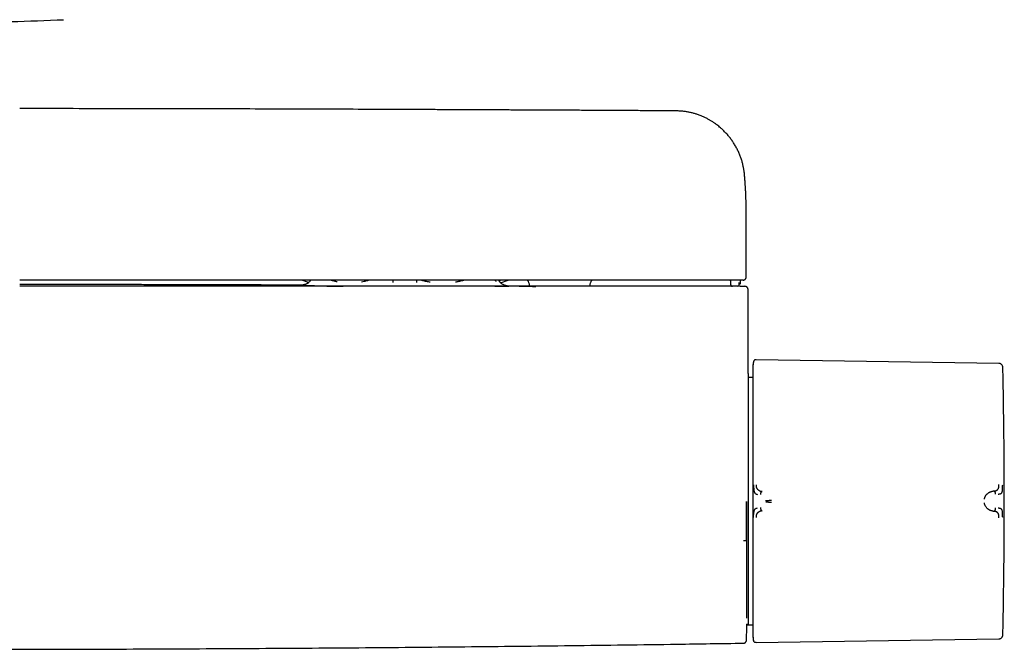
# Model space of a CAD drawing. Header units: millimetres. Extents: x 8 to 1762, y 12 to 2754.
# Tile 6 of 36: x 908 to 1067, y 1325 to 1426. Entities that reach past the tile are written whole.
import ezdxf

# ---------------------------------------------------------------- set-up
doc = ezdxf.new("R2010")
doc.units = ezdxf.units.MM

msp = doc.modelspace()

# ---------------------------------------------------------------- linework, layer by layer
at = {"color": 7, "linetype": 'Continuous', "lineweight": 30}
for p, q in [((1025.31, 1394.94), (1025.31, 1394.98)), ((1025.32, 1384.5), (1025.32, 1394.94)), ((954.91, 1383.6), (953.83, 1384)), ((954.91, 1383.6), (953.83, 1384)), ((968.49, 1383.6), (968.49, 1384)), ((972.28, 1384), (972.27, 1383.6)), ((985.81, 1383.56), (987, 1384)), ((985.81, 1383.56), (987, 1384)), ((990.36, 1383.58), (990.46, 1383)), ((1000.18, 1383), (1000.28, 1383.58)), ((1022.76, 1384.01), (1022.78, 1383.65)), ((1022.78, 1383.65), (1022.79, 1383.28)), ((1022.79, 1384.01), (1022.8, 1383.8)), ((1022.8, 1383.8), (1022.81, 1383.49)), ((1022.81, 1383.49), (1022.82, 1383.28)), ((1024.2, 1383.29), (1024.21, 1383.59)), ((1024.4, 1383.59), (1024.42, 1384)), ((1025.62, 1368.97), (1025.62, 1382.5)), ((1065.99, 1370.61), (1026.9, 1371.21)), ((1025.64, 1368.36), (1025.61, 1368.36)), ((1026.41, 1368.35), (1025.64, 1368.36)), ((1025.64, 1368.36), (1025.64, 1330.48)), ((1065.2, 1350.09), (1065.05, 1350.07)), ((1065.05, 1346.87), (1065.2, 1346.86)), ((1025.64, 1330.22), (1025.64, 1329.69)), ((1025.41, 1328.58), (1025.64, 1328.58)), ((1025.64, 1328.78), (1025.64, 1328.73)), ((1025.64, 1328.66), (1025.64, 1328.58)), ((1025.64, 1328.58), (1026.41, 1328.59)), ((1026.9, 1325.73), (1065.99, 1326.33))]:
    msp.add_line(p, q, dxfattribs=at)
at = {"color": 7, "linetype": 'Continuous', "lineweight": 30, "flags": 128}
for points in [[(1023.02, 1383.01), (1023.06, 1383), (1023.11, 1383)], [(1026.51, 1370.93), (1026.49, 1370.84), (1026.48, 1370.83)], [(1025.39, 1328.68), (1025.4, 1328.68), (1025.65, 1328.67)]]:
    msp.add_lwpolyline(points, dxfattribs=at)
at = {"color": 7, "linetype": 'Continuous', "lineweight": 30}
for centre, radius, start, end in [((895.42, 1866.65), 441.25, 271.5095, 272.6054), ((989.86, 1383.5), 0.5, 10, 90), ((1000.77, 1383.5), 0.5, 90, 170), ((1023.09, 1383.3), 0.3, 181.9929, 269.9935), ((1023.11, 1383.3), 0.3, 181.9995, 211.6503), ((1023.9, 1383.3), 0.3, 270.0053, 358.0058), ((1028.8, 1370.25), 2.39, 172.4874, 180), ((66.85, 1348.47), 1000, 358.78306, 1.21694), ((25.62, 1348.4), 1000, 358.72453, 358.82019)]:
    msp.add_arc(centre, radius, start, end, dxfattribs=at)
for points, knots in [([(1014.2, 1411.19), (1013.72, 1411.19), (1012.77, 1411.2), (1011.35, 1411.21), (1009.96, 1411.22), (1008.6, 1411.23), (1007.28, 1411.24), (1006.01, 1411.24), (1004.77, 1411.25), (1003.57, 1411.26), (1002.33, 1411.27), (1001.06, 1411.27), (999.75, 1411.28), (998.5, 1411.29), (997.29, 1411.29), (996.12, 1411.3), (995, 1411.31), (993.93, 1411.31), (992.9, 1411.32), (991.93, 1411.32), (990.99, 1411.33), (990.11, 1411.33), (989.32, 1411.33), (988.63, 1411.34), (988.03, 1411.34), (987.45, 1411.34), (986.87, 1411.35), (986.29, 1411.35), (984.96, 1411.36), (982.86, 1411.37), (979.99, 1411.38), (977.08, 1411.39), (974.13, 1411.4), (967.74, 1411.43), (957.91, 1411.47), (943.8, 1411.51), (928.86, 1411.54), (916.78, 1411.56), (909.97, 1411.56), (908.42, 1411.56)], [0, 0, 0, 0, 0.013593, 0.027071, 0.040241, 0.053078, 0.065596, 0.077578, 0.089252, 0.100617, 0.111673, 0.124433, 0.136755, 0.148639, 0.160086, 0.171096, 0.181667, 0.191802, 0.201499, 0.210758, 0.219579, 0.227963, 0.23591, 0.241846, 0.247513, 0.252964, 0.258409, 0.263868, 0.269341, 0.296191, 0.32337, 0.350878, 0.378715, 0.406789, 0.532167, 0.657546, 0.806806, 0.956067, 1, 1, 1, 1]), ([(1025.04, 1401.1), (1025.03, 1401.12), (1025.03, 1401.16), (1025.02, 1401.25), (1025, 1401.36), (1024.98, 1401.51), (1024.95, 1401.69), (1024.92, 1401.9), (1024.88, 1402.12), (1024.83, 1402.35), (1024.78, 1402.59), (1024.7, 1402.93), (1024.57, 1403.39), (1024.37, 1403.95), (1024.13, 1404.52), (1023.86, 1405.09), (1023.55, 1405.65), (1023.22, 1406.18), (1022.87, 1406.67), (1022.49, 1407.16), (1022.08, 1407.63), (1021.63, 1408.08), (1021.24, 1408.44), (1020.89, 1408.73), (1020.58, 1408.97), (1020.23, 1409.23), (1019.85, 1409.48), (1019.44, 1409.72), (1019.02, 1409.96), (1018.55, 1410.19), (1018.04, 1410.41), (1017.53, 1410.6), (1017.02, 1410.77), (1016.51, 1410.91), (1015.97, 1411.02), (1015.4, 1411.11), (1014.81, 1411.17), (1014.41, 1411.18), (1014.2, 1411.19)], [0, 0, 0, 0, 0.0044919, 0.0102301, 0.0173872, 0.0260468, 0.0375834, 0.0510896, 0.0654695, 0.0800283, 0.0947795, 0.1097117, 0.145623, 0.1825422, 0.2208528, 0.2601574, 0.2995741, 0.3380826, 0.3756824, 0.4123707, 0.4523721, 0.4912148, 0.5288897, 0.5511432, 0.5755526, 0.6022694, 0.631289, 0.6596648, 0.6899356, 0.722097, 0.7561444, 0.7920737, 0.8234511, 0.8561328, 0.8901204, 0.9254191, 0.9620396, 1, 1, 1, 1]), ([(1025.32, 1394.96), (1025.32, 1395), (1025.32, 1395.07), (1025.32, 1395.18), (1025.32, 1395.3), (1025.32, 1395.42), (1025.31, 1395.54), (1025.31, 1395.68), (1025.31, 1395.83), (1025.31, 1396), (1025.31, 1396.18), (1025.3, 1396.36), (1025.3, 1396.56), (1025.29, 1396.77), (1025.29, 1396.96), (1025.28, 1397.14), (1025.27, 1397.31), (1025.27, 1397.49), (1025.26, 1397.68), (1025.25, 1397.86), (1025.24, 1398.03), (1025.24, 1398.2), (1025.23, 1398.37), (1025.22, 1398.53), (1025.21, 1398.71), (1025.2, 1398.89), (1025.19, 1399.09), (1025.17, 1399.29), (1025.16, 1399.49), (1025.15, 1399.68), (1025.14, 1399.85), (1025.12, 1400.01), (1025.11, 1400.16), (1025.1, 1400.3), (1025.09, 1400.44), (1025.08, 1400.56), (1025.07, 1400.66), (1025.06, 1400.75), (1025.06, 1400.85), (1025.05, 1400.95), (1025.04, 1401.03), (1025.04, 1401.09), (1025.03, 1401.1)], [0, 0, 0, 0, 0.0149229, 0.0315345, 0.0498416, 0.0698499, 0.0914337, 0.1127616, 0.1445651, 0.1742766, 0.2018962, 0.2367002, 0.2713549, 0.3059411, 0.3401339, 0.3671207, 0.3947271, 0.4239366, 0.4545647, 0.4846595, 0.5131883, 0.5405898, 0.5666909, 0.5925103, 0.6212674, 0.6509183, 0.681838, 0.7146428, 0.7477839, 0.779604, 0.8042331, 0.8287846, 0.8529016, 0.8755819, 0.896778, 0.917573, 0.9317211, 0.9461738, 0.9610142, 0.9764676, 0.9931535, 1, 1, 1, 1]), ([(1024.09, 1384), (1017.23, 1384), (1003.5, 1384), (982.91, 1384), (962.33, 1384), (941.74, 1384), (923.77, 1384), (912.66, 1384), (908.42, 1384)], [0, 0, 0, 0, 0.177992, 0.355978, 0.53396, 0.711939, 0.889915, 1, 1, 1, 1]), ([(953.8, 1383.19), (953.37, 1383.19), (952.16, 1383.2), (950.18, 1383.2), (947.85, 1383.21), (945.5, 1383.22), (943.11, 1383.23), (940.69, 1383.23), (938.14, 1383.24), (935.47, 1383.25), (932.67, 1383.25), (929.81, 1383.26), (926.91, 1383.27), (923.96, 1383.27), (920.96, 1383.28), (917.9, 1383.28), (914.8, 1383.28), (911.65, 1383.29), (909.52, 1383.29), (908.43, 1383.29), (908.42, 1383.29)], [0, 0, 0, 0, 0.028675, 0.079541, 0.130919, 0.182808, 0.235275, 0.288609, 0.342844, 0.403543, 0.465332, 0.528212, 0.592181, 0.65724, 0.72339, 0.790629, 0.858959, 0.928378, 0.998888, 1, 1, 1, 1]), ([(953.79, 1383.19), (953.77, 1383.19), (953.72, 1383.19), (953.68, 1383.19), (953.68, 1383.19), (953.71, 1383.18), (953.78, 1383.18), (953.88, 1383.17), (954.02, 1383.17), (954.21, 1383.16), (954.47, 1383.15), (954.77, 1383.14), (955.1, 1383.13), (955.44, 1383.12), (955.79, 1383.11), (956.15, 1383.09), (956.55, 1383.08), (957.01, 1383.07), (957.54, 1383.06), (958.15, 1383.04), (958.79, 1383.03), (959.47, 1383.01), (960.04, 1383), (960.38, 1383), (960.47, 1383)], [0, 0, 0, 0, 0.028914, 0.081745, 0.123794, 0.165853, 0.208002, 0.250324, 0.292899, 0.345711, 0.3985, 0.451414, 0.504598, 0.547198, 0.589589, 0.631848, 0.674055, 0.716289, 0.769443, 0.822262, 0.874919, 0.927591, 0.980273, 1, 1, 1, 1]), ([(955.17, 1383.85), (955.17, 1383.84), (955.13, 1383.79), (955.03, 1383.7), (954.89, 1383.58), (954.75, 1383.49), (954.62, 1383.41), (954.51, 1383.36), (954.39, 1383.31), (954.27, 1383.27), (954.14, 1383.24), (954.05, 1383.22), (953.98, 1383.21), (953.93, 1383.2), (953.88, 1383.2), (953.84, 1383.19), (953.81, 1383.19), (953.79, 1383.19), (953.78, 1383.19), (953.78, 1383.19)], [0, 0, 0, 0, 0.010432, 0.073343, 0.143701, 0.224437, 0.268579, 0.315108, 0.363908, 0.414677, 0.468307, 0.530596, 0.57918, 0.634365, 0.695051, 0.769927, 0.847068, 0.926733, 1, 1, 1, 1]), ([(955.19, 1383.81), (955.19, 1383.81), (955.17, 1383.85), (955.14, 1383.91), (955.11, 1383.98), (955.1, 1384)], [0, 0, 0, 0, 0.006952, 0.799139, 1, 1, 1, 1]), ([(958.54, 1384), (958.59, 1383.98), (958.82, 1383.91), (959.14, 1383.83), (959.41, 1383.77), (959.5, 1383.75)], [0, 0, 0, 0, 0.153255, 0.732141, 1, 1, 1, 1]), ([(963.44, 1383.72), (963.58, 1383.75), (963.91, 1383.81), (964.28, 1383.91), (964.51, 1383.98), (964.56, 1384)], [0, 0, 0, 0, 0.381195, 0.872296, 1, 1, 1, 1]), ([(973.05, 1384), (973.1, 1383.98), (973.36, 1383.91), (973.83, 1383.8), (974.25, 1383.73), (974.45, 1383.7)], [0, 0, 0, 0, 0.1187767, 0.5674289, 1, 1, 1, 1]), ([(978.55, 1383.71), (978.73, 1383.74), (979.12, 1383.81), (979.57, 1383.91), (979.83, 1383.98), (979.88, 1384)], [0, 0, 0, 0, 0.414342, 0.881904, 1, 1, 1, 1]), ([(984.92, 1384), (984.93, 1383.98), (984.96, 1383.91), (985.01, 1383.82), (985.04, 1383.77), (985.06, 1383.75)], [0, 0, 0, 0, 0.14774, 0.705794, 1, 1, 1, 1]), ([(987.1, 1383.04), (987.1, 1383.04), (987.09, 1383.04), (987.08, 1383.04), (987.05, 1383.04), (987.01, 1383.04), (986.96, 1383.04), (986.9, 1383.05), (986.84, 1383.06), (986.78, 1383.07), (986.71, 1383.09), (986.62, 1383.11), (986.5, 1383.15), (986.36, 1383.2), (986.22, 1383.27), (986.07, 1383.36), (985.91, 1383.47), (985.76, 1383.61), (985.62, 1383.75), (985.55, 1383.86), (985.51, 1383.91)], [0, 0, 0, 0, 0.043886, 0.118965, 0.184481, 0.240822, 0.288657, 0.330578, 0.369201, 0.404945, 0.438316, 0.469924, 0.530502, 0.579393, 0.637032, 0.703649, 0.779248, 0.853827, 0.934993, 1, 1, 1, 1]), ([(985.61, 1383.77), (985.62, 1383.78), (985.66, 1383.83), (985.7, 1383.91), (985.73, 1383.98), (985.73, 1384)], [0, 0, 0, 0, 0.229378, 0.844607, 1, 1, 1, 1]), ([(1022.82, 1383.29), (1022.81, 1383.29), (1022.81, 1383.28), (1022.82, 1383.28), (1022.83, 1383.28)], [0, 0, 0, 0, 0.969463, 1, 1, 1, 1]), ([(1022.82, 1383.28), (1022.83, 1383.26), (1022.83, 1383.2), (1022.87, 1383.12), (1022.93, 1383.05), (1022.99, 1383.02), (1023.02, 1383.01)], [0, 0, 0, 0, 0.23744, 0.490322, 0.74845, 1, 1, 1, 1]), ([(1024.58, 1384), (1024.58, 1384), (1024.58, 1384), (1024.58, 1384), (1024.58, 1384), (1024.58, 1384), (1024.58, 1384), (1024.58, 1384), (1024.57, 1384), (1024.56, 1384), (1024.54, 1384), (1024.49, 1384), (1024.43, 1384), (1024.36, 1384), (1024.27, 1384), (1024.18, 1384), (1024.12, 1384), (1024.09, 1384)], [0, 0, 0, 0, 0.000188, 0.00039, 0.000874, 0.002341, 0.007656, 0.053581, 0.090599, 0.148385, 0.251488, 0.376078, 0.501043, 0.625558, 0.750557, 0.875163, 1, 1, 1, 1]), ([(1024.2, 1383.31), (1024.2, 1383.32), (1024.25, 1383.32), (1024.32, 1383.38), (1024.39, 1383.47), (1024.4, 1383.55), (1024.4, 1383.59)], [0, 0, 0, 0, 0.032952, 0.359238, 0.685539, 1, 1, 1, 1]), ([(1024.82, 1384), (1024.82, 1384), (1024.81, 1384), (1024.77, 1384), (1024.73, 1384), (1024.69, 1384), (1024.65, 1384), (1024.62, 1384), (1024.62, 1384), (1024.61, 1384), (1024.61, 1384), (1024.61, 1384), (1024.61, 1384), (1024.61, 1384), (1024.61, 1384), (1024.6, 1384), (1024.6, 1384), (1024.59, 1384), (1024.59, 1384), (1024.59, 1384), (1024.58, 1384), (1024.58, 1384), (1024.58, 1384), (1024.58, 1384)], [0, 0, 0, 0, 0.249978, 0.499999, 0.624977, 0.749999, 0.874998, 0.909977, 0.925385, 0.927403, 0.929422, 0.931441, 0.93346, 0.935479, 0.937499, 0.950367, 0.961791, 0.971771, 0.980305, 0.987396, 0.993042, 0.997243, 1, 1, 1, 1]), ([(1024.82, 1384), (1024.85, 1384), (1024.9, 1384), (1024.97, 1384.02), (1025.02, 1384.04), (1025.06, 1384.07), (1025.09, 1384.08), (1025.11, 1384.1), (1025.12, 1384.11), (1025.15, 1384.13), (1025.2, 1384.18), (1025.25, 1384.26), (1025.29, 1384.34), (1025.31, 1384.43), (1025.32, 1384.48), (1025.32, 1384.5)], [0, 0, 0, 0, 0.181141, 0.328447, 0.442424, 0.506447, 0.55276, 0.569811, 0.583402, 0.607782, 0.672636, 0.759711, 0.868557, 0.931306, 1, 1, 1, 1]), ([(1024.36, 1383), (1017.48, 1383), (1003.73, 1383), (983.1, 1383), (962.47, 1383), (941.84, 1383), (923.82, 1383), (912.68, 1383), (908.42, 1383)], [0, 0, 0, 0, 0.17795, 0.355895, 0.533835, 0.711772, 0.889707, 1, 1, 1, 1]), ([(984.89, 1383), (984.91, 1383), (985.1, 1383), (985.4, 1383), (985.79, 1383.01), (986.13, 1383.01), (986.42, 1383.02), (986.67, 1383.02), (986.87, 1383.03), (987.02, 1383.03), (987.11, 1383.03), (987.15, 1383.03), (987.15, 1383.04), (987.14, 1383.04), (987.11, 1383.04), (987.1, 1383.04)], [0, 0, 0, 0, 0.014173, 0.105946, 0.197511, 0.289148, 0.381136, 0.473659, 0.565618, 0.657307, 0.749029, 0.822732, 0.896308, 0.969918, 1, 1, 1, 1]), ([(989.13, 1383.03), (989.03, 1383.03), (988.48, 1383.03), (987.79, 1383.03), (987.21, 1383.04), (987.08, 1383.04)], [0, 0, 0, 0, 0.144223, 0.809338, 1, 1, 1, 1]), ([(990.46, 1383.02), (990.41, 1383.02), (990.25, 1383.02), (990.02, 1383.02), (989.75, 1383.02), (989.52, 1383.02), (989.31, 1383.02), (989.14, 1383.03), (989, 1383.03), (988.9, 1383.03), (988.83, 1383.03), (988.8, 1383.03), (988.8, 1383.02), (988.84, 1383.02), (988.91, 1383.02), (989.02, 1383.02), (989.16, 1383.02), (989.33, 1383.01), (989.53, 1383.01), (989.73, 1383.01), (989.95, 1383.01), (990.19, 1383), (990.39, 1383), (990.54, 1383), (990.64, 1383), (990.75, 1383), (990.85, 1383), (990.97, 1382.99), (991.08, 1382.99), (991.2, 1382.99), (991.33, 1382.99), (991.41, 1382.99), (991.45, 1382.99)], [0, 0, 0, 0, 0.019328, 0.063865, 0.10802, 0.15207, 0.196245, 0.240494, 0.284438, 0.328311, 0.372296, 0.416251, 0.46042, 0.504419, 0.548493, 0.592867, 0.637177, 0.681268, 0.725365, 0.762599, 0.799582, 0.836461, 0.871959, 0.88539, 0.899035, 0.912899, 0.926986, 0.941301, 0.955848, 0.970632, 0.985657, 1, 1, 1, 1]), ([(1024.36, 1383), (1024.39, 1383), (1024.46, 1383), (1024.55, 1383), (1024.64, 1383), (1024.72, 1383), (1024.78, 1383), (1024.83, 1383), (1024.86, 1383), (1024.87, 1383), (1024.87, 1383)], [0, 0, 0, 0, 0.124215, 0.249696, 0.373386, 0.499492, 0.623169, 0.749327, 0.874114, 1, 1, 1, 1]), ([(1024.87, 1383), (1024.92, 1383), (1025, 1383), (1025.08, 1383), (1025.12, 1383), (1025.11, 1383), (1025.11, 1383)], [0, 0, 0, 0, 0.285833, 0.571635, 0.85742, 1, 1, 1, 1]), ([(1025.62, 1382.5), (1025.61, 1382.54), (1025.61, 1382.61), (1025.58, 1382.7), (1025.54, 1382.77), (1025.49, 1382.83), (1025.44, 1382.88), (1025.36, 1382.94), (1025.24, 1382.99), (1025.16, 1382.99), (1025.12, 1383)], [0, 0, 0, 0, 0.127305, 0.23617, 0.321238, 0.384061, 0.472181, 0.604671, 0.781761, 1, 1, 1, 1]), ([(1026.51, 1370.9), (1026.5, 1370.88), (1026.49, 1370.83), (1026.47, 1370.76), (1026.45, 1370.69), (1026.44, 1370.62), (1026.43, 1370.53), (1026.42, 1370.44), (1026.41, 1370.39), (1026.41, 1370.36)], [0, 0, 0, 0, 0.0643431, 0.1405275, 0.2329915, 0.3445155, 0.5251457, 0.7435429, 1, 1, 1, 1]), ([(1026.9, 1371.21), (1026.86, 1371.21), (1026.8, 1371.21), (1026.71, 1371.17), (1026.62, 1371.11), (1026.55, 1371.03), (1026.52, 1370.96), (1026.51, 1370.92)], [0, 0, 0, 0, 0.180173, 0.369594, 0.562929, 0.787408, 1, 1, 1, 1]), ([(1066.59, 1370.1), (1066.57, 1370.15), (1066.55, 1370.25), (1066.46, 1370.39), (1066.35, 1370.49), (1066.23, 1370.56), (1066.11, 1370.6), (1066.03, 1370.61), (1065.99, 1370.61)], [0, 0, 0, 0, 0.178564, 0.367716, 0.561633, 0.713087, 0.860093, 1, 1, 1, 1]), ([(1025.62, 1368.97), (1025.62, 1368.98), (1025.62, 1368.98), (1025.62, 1368.96), (1025.62, 1368.92), (1025.62, 1368.89), (1025.61, 1368.84), (1025.61, 1368.79), (1025.61, 1368.71), (1025.61, 1368.6), (1025.61, 1368.47), (1025.61, 1368.38), (1025.61, 1368.36)], [0, 0, 0, 0, 0.029796, 0.213744, 0.300577, 0.387533, 0.474651, 0.558575, 0.630287, 0.789919, 0.949155, 1, 1, 1, 1]), ([(1026.41, 1370.25), (1026.41, 1370.24), (1026.41, 1370.24), (1026.41, 1370.18), (1026.41, 1370.1), (1026.41, 1369.98), (1026.41, 1369.83), (1026.41, 1369.66), (1026.41, 1369.48), (1026.41, 1369.28), (1026.41, 1369.05), (1026.41, 1368.78), (1026.41, 1368.45), (1026.41, 1368.05), (1026.41, 1367.61), (1026.41, 1367.13), (1026.41, 1366.61), (1026.41, 1366.06), (1026.41, 1365.47), (1026.41, 1364.85), (1026.41, 1364.2), (1026.41, 1363.5), (1026.41, 1362.78), (1026.41, 1362.02), (1026.41, 1361.24), (1026.41, 1360.5), (1026.41, 1359.79), (1026.41, 1359.14), (1026.41, 1358.47), (1026.41, 1357.8), (1026.41, 1357.06), (1026.41, 1356.24), (1026.41, 1355.36), (1026.41, 1354.48), (1026.41, 1353.59), (1026.41, 1352.71), (1026.41, 1351.84), (1026.41, 1350.98), (1026.41, 1350.13), (1026.41, 1349.56), (1026.41, 1349.28)], [0, 0, 0, 0, 0.025584, 0.05117, 0.077404, 0.103828, 0.130677, 0.152041, 0.173419, 0.195242, 0.217142, 0.23906, 0.267512, 0.29597, 0.324782, 0.353689, 0.382787, 0.411491, 0.440267, 0.469148, 0.498049, 0.527491, 0.556939, 0.586301, 0.615625, 0.644825, 0.667655, 0.690501, 0.713078, 0.735595, 0.75813, 0.786264, 0.814404, 0.842056, 0.86955, 0.896665, 0.922944, 0.949025, 0.974507, 1, 1, 1, 1]), ([(1066.63, 1369.71), (1066.62, 1369.8), (1066.62, 1369.93), (1066.59, 1370.06), (1066.58, 1370.1)], [0, 0, 0, 0, 0.652402, 1, 1, 1, 1]), ([(1026.51, 1351.08), (1026.51, 1350.99), (1026.51, 1350.8), (1026.52, 1350.59), (1026.53, 1350.46), (1026.54, 1350.4), (1026.54, 1350.32), (1026.56, 1350.22), (1026.57, 1350.13), (1026.59, 1350.04), (1026.61, 1349.97), (1026.63, 1349.91), (1026.65, 1349.86), (1026.68, 1349.81), (1026.71, 1349.74), (1026.8, 1349.65), (1026.94, 1349.58), (1027.06, 1349.57), (1027.13, 1349.56)], [0, 0, 0, 0, 0.125554, 0.251039, 0.290001, 0.310057, 0.344618, 0.393554, 0.456767, 0.493798, 0.534579, 0.576341, 0.60187, 0.627562, 0.693703, 0.759502, 0.875658, 1, 1, 1, 1]), ([(1026.9, 1351.11), (1026.9, 1351.07), (1026.9, 1350.98), (1026.91, 1350.86), (1026.93, 1350.75), (1026.96, 1350.66), (1026.99, 1350.59), (1027.03, 1350.52), (1027.07, 1350.45), (1027.13, 1350.38), (1027.2, 1350.32), (1027.27, 1350.26), (1027.35, 1350.21), (1027.43, 1350.16), (1027.5, 1350.13), (1027.55, 1350.11), (1027.58, 1350.1), (1027.61, 1350.09), (1027.65, 1350.08), (1027.69, 1350.07), (1027.74, 1350.06), (1027.78, 1350.05), (1027.82, 1350.04), (1027.85, 1350.04), (1027.86, 1350.04), (1027.87, 1350.04), (1027.87, 1350.04), (1027.87, 1350.04), (1027.87, 1350.04), (1027.87, 1350.04), (1027.87, 1350.04), (1027.87, 1350.04)], [0, 0, 0, 0, 0.069381, 0.134474, 0.194647, 0.249723, 0.286616, 0.328877, 0.376647, 0.440744, 0.499958, 0.554703, 0.614664, 0.6798, 0.750013, 0.76892, 0.790509, 0.814753, 0.841618, 0.871065, 0.903043, 0.937492, 0.964713, 0.984146, 0.995886, 0.998893, 0.999683, 0.9999, 0.999964, 0.999986, 1, 1, 1, 1]), ([(1027.87, 1350.04), (1027.86, 1350.03), (1027.82, 1350.02), (1027.77, 1349.98), (1027.73, 1349.93), (1027.69, 1349.86), (1027.66, 1349.78), (1027.62, 1349.66), (1027.61, 1349.57), (1027.6, 1349.51)], [0, 0, 0, 0, 0.1116996, 0.2243535, 0.3427722, 0.4681768, 0.5994249, 0.7340326, 1, 1, 1, 1]), ([(1063.64, 1348.76), (1063.65, 1348.8), (1063.67, 1348.89), (1063.7, 1349.02), (1063.75, 1349.15), (1063.81, 1349.25), (1063.86, 1349.34), (1063.9, 1349.41), (1063.95, 1349.48), (1064.01, 1349.55), (1064.06, 1349.61), (1064.13, 1349.67), (1064.2, 1349.73), (1064.29, 1349.8), (1064.36, 1349.85), (1064.42, 1349.88), (1064.45, 1349.9), (1064.48, 1349.91), (1064.51, 1349.93), (1064.54, 1349.94), (1064.57, 1349.95), (1064.64, 1349.98), (1064.73, 1350.01), (1064.84, 1350.04), (1064.92, 1350.06), (1064.98, 1350.07), (1065.01, 1350.07), (1065.03, 1350.07), (1065.04, 1350.07), (1065.05, 1350.07), (1065.05, 1350.07), (1065.05, 1350.07), (1065.05, 1350.07)], [0, 0, 0, 0, 0.0513729, 0.1056652, 0.1631022, 0.2238276, 0.2600471, 0.2973724, 0.3358052, 0.3753432, 0.4159812, 0.457712, 0.5005272, 0.5579595, 0.6251507, 0.6415529, 0.6584298, 0.675777, 0.6935901, 0.7118644, 0.7305947, 0.7497758, 0.8265384, 0.8887841, 0.9369303, 0.9640116, 0.9834945, 0.9954714, 0.9986645, 0.9995643, 0.9998401, 1, 1, 1, 1]), ([(1065.2, 1350.09), (1065.22, 1350.09), (1065.27, 1350.09), (1065.33, 1350.11), (1065.38, 1350.12), (1065.43, 1350.13), (1065.47, 1350.14), (1065.5, 1350.16), (1065.56, 1350.18), (1065.64, 1350.22), (1065.73, 1350.29), (1065.81, 1350.36), (1065.86, 1350.43), (1065.9, 1350.5), (1065.92, 1350.56), (1065.94, 1350.61), (1065.95, 1350.66), (1065.96, 1350.72), (1065.98, 1350.81), (1065.99, 1350.92), (1065.99, 1351.04), (1065.99, 1351.12), (1065.99, 1351.17)], [0, 0, 0, 0, 0.050045, 0.095553, 0.136383, 0.17242, 0.203582, 0.229806, 0.251048, 0.341132, 0.424232, 0.500467, 0.559068, 0.620038, 0.651467, 0.683568, 0.716366, 0.749871, 0.805208, 0.865749, 0.930959, 1, 1, 1, 1]), ([(1065.46, 1349.57), (1065.46, 1349.63), (1065.45, 1349.72), (1065.41, 1349.83), (1065.38, 1349.91), (1065.34, 1349.98), (1065.3, 1350.03), (1065.25, 1350.07), (1065.22, 1350.08), (1065.2, 1350.09)], [0, 0, 0, 0, 0.266598, 0.401522, 0.532956, 0.658345, 0.776518, 0.888742, 1, 1, 1, 1]), ([(1065.88, 1349.6), (1065.89, 1349.6), (1065.91, 1349.61), (1065.95, 1349.61), (1066.02, 1349.62), (1066.11, 1349.63), (1066.21, 1349.65), (1066.3, 1349.69), (1066.38, 1349.74), (1066.45, 1349.8), (1066.5, 1349.92), (1066.54, 1350.08), (1066.57, 1350.3), (1066.58, 1350.55), (1066.58, 1350.82), (1066.59, 1351.01), (1066.59, 1351.11)], [0, 0, 0, 0, 0.007539, 0.032602, 0.07418, 0.124929, 0.188679, 0.265565, 0.331914, 0.405634, 0.486045, 0.573984, 0.669568, 0.772326, 0.882537, 1, 1, 1, 1]), ([(1025.37, 1342.21), (1025.37, 1342.21), (1025.37, 1342.21), (1025.37, 1342.21), (1025.37, 1342.21), (1025.37, 1342.22), (1025.37, 1342.22), (1025.37, 1342.23), (1025.37, 1342.24), (1025.37, 1342.27), (1025.37, 1342.32), (1025.37, 1342.43), (1025.37, 1342.65), (1025.37, 1342.97), (1025.37, 1343.35), (1025.37, 1343.77), (1025.37, 1344.24), (1025.37, 1344.75), (1025.37, 1345.23), (1025.37, 1345.68), (1025.37, 1346.1), (1025.37, 1346.53), (1025.37, 1346.98), (1025.37, 1347.44), (1025.37, 1347.91), (1025.37, 1348.24), (1025.37, 1348.4)], [0, 0, 0, 0, 0.0000259, 0.0000642, 0.0001791, 0.0005652, 0.0019673, 0.0029969, 0.0039301, 0.0078552, 0.0157038, 0.0313942, 0.0627497, 0.1253732, 0.1874563, 0.2503746, 0.3315963, 0.4147905, 0.5000033, 0.5646825, 0.6315881, 0.7007353, 0.772138, 0.8458089, 0.9217594, 1, 1, 1, 1]), ([(1025.41, 1329.65), (1025.41, 1329.68), (1025.41, 1329.82), (1025.41, 1330.13), (1025.41, 1330.56), (1025.41, 1331.03), (1025.41, 1331.54), (1025.41, 1332.07), (1025.41, 1332.62), (1025.41, 1333.21), (1025.41, 1333.83), (1025.41, 1334.48), (1025.41, 1335.16), (1025.41, 1335.87), (1025.41, 1336.61), (1025.41, 1337.36), (1025.41, 1338.12), (1025.41, 1338.9), (1025.41, 1339.7), (1025.41, 1340.52), (1025.41, 1341.35), (1025.41, 1342.21), (1025.41, 1343.08), (1025.41, 1343.96), (1025.41, 1344.84), (1025.41, 1345.73), (1025.41, 1346.62), (1025.41, 1347.51), (1025.41, 1348.1), (1025.41, 1348.4)], [0, 0, 0, 0, 0.0082239, 0.0467382, 0.0852632, 0.1238745, 0.1624684, 0.2001836, 0.2378517, 0.2755433, 0.3133286, 0.3518214, 0.3902824, 0.4287883, 0.4674157, 0.5059656, 0.5435841, 0.5811803, 0.6188234, 0.6565825, 0.6950212, 0.7333491, 0.7716391, 0.8099644, 0.8485596, 0.8865066, 0.9243472, 0.962154, 1, 1, 1, 1]), ([(1026.41, 1349.28), (1026.41, 1348.95), (1026.41, 1348.41), (1026.41, 1347.87), (1026.41, 1347.67)], [0, 0, 0, 0, 0.6127819, 1, 1, 1, 1]), ([(1028.45, 1348.55), (1028.52, 1348.56), (1028.66, 1348.58), (1028.85, 1348.59), (1029.01, 1348.6), (1029.13, 1348.6), (1029.26, 1348.61), (1029.34, 1348.62), (1029.38, 1348.63)], [0, 0, 0, 0, 0.265292, 0.517949, 0.64034, 0.760779, 0.880223, 1, 1, 1, 1]), ([(1028.46, 1348.36), (1028.53, 1348.35), (1028.66, 1348.34), (1028.85, 1348.33), (1029.01, 1348.32), (1029.13, 1348.32), (1029.26, 1348.31), (1029.34, 1348.31), (1029.38, 1348.31)], [0, 0, 0, 0, 0.265092, 0.5172699, 0.6396104, 0.760215, 0.8799773, 1, 1, 1, 1]), ([(1026.41, 1347.67), (1026.41, 1347.38), (1026.41, 1346.8), (1026.41, 1345.93), (1026.41, 1345.06), (1026.41, 1344.17), (1026.41, 1343.35), (1026.41, 1342.6), (1026.41, 1341.9), (1026.41, 1341.2), (1026.41, 1340.51), (1026.41, 1339.76), (1026.41, 1338.96), (1026.41, 1338.1), (1026.41, 1337.27), (1026.41, 1336.44), (1026.41, 1335.65), (1026.41, 1334.88), (1026.41, 1334.14), (1026.41, 1333.43), (1026.41, 1332.74), (1026.41, 1332.08), (1026.41, 1331.45), (1026.41, 1330.86), (1026.41, 1330.3), (1026.41, 1329.82), (1026.41, 1329.41), (1026.41, 1329.05), (1026.41, 1328.72), (1026.41, 1328.42), (1026.41, 1328.12), (1026.41, 1327.82), (1026.41, 1327.55), (1026.41, 1327.31), (1026.41, 1327.11), (1026.41, 1326.96), (1026.41, 1326.84), (1026.41, 1326.76), (1026.41, 1326.71), (1026.41, 1326.7), (1026.41, 1326.7)], [0, 0, 0, 0, 0.025952, 0.051905, 0.078484, 0.105246, 0.132415, 0.154017, 0.175632, 0.197665, 0.219769, 0.241891, 0.270552, 0.29922, 0.328199, 0.35726, 0.386479, 0.415276, 0.444127, 0.473038, 0.50197, 0.53138, 0.560795, 0.590076, 0.619305, 0.648378, 0.671087, 0.693811, 0.71623, 0.738581, 0.760951, 0.788826, 0.816706, 0.844065, 0.871258, 0.898052, 0.924, 0.949742, 0.974865, 1, 1, 1, 1]), ([(1026.51, 1345.86), (1026.51, 1345.95), (1026.51, 1346.13), (1026.53, 1346.4), (1026.55, 1346.66), (1026.6, 1346.89), (1026.66, 1347.07), (1026.72, 1347.18), (1026.8, 1347.28), (1026.94, 1347.35), (1027.07, 1347.37), (1027.13, 1347.39)], [0, 0, 0, 0, 0.12498, 0.249974, 0.375129, 0.4995, 0.626711, 0.691987, 0.75435, 0.875912, 1, 1, 1, 1]), ([(1027.87, 1346.91), (1027.87, 1346.91), (1027.87, 1346.91), (1027.86, 1346.9), (1027.85, 1346.9), (1027.82, 1346.9), (1027.78, 1346.89), (1027.75, 1346.89), (1027.71, 1346.88), (1027.67, 1346.87), (1027.63, 1346.86), (1027.58, 1346.84), (1027.52, 1346.82), (1027.45, 1346.79), (1027.38, 1346.75), (1027.31, 1346.71), (1027.26, 1346.67), (1027.19, 1346.62), (1027.12, 1346.55), (1027.06, 1346.47), (1027, 1346.38), (1026.96, 1346.29), (1026.93, 1346.19), (1026.91, 1346.08), (1026.9, 1345.96), (1026.9, 1345.87), (1026.9, 1345.83)], [0, 0, 0, 0, 0.000491, 0.00471, 0.016802, 0.036352, 0.063454, 0.085778, 0.111551, 0.140816, 0.173613, 0.20998, 0.249951, 0.306472, 0.35978, 0.409814, 0.456539, 0.499944, 0.569692, 0.634786, 0.695347, 0.751725, 0.809512, 0.868825, 0.931233, 1, 1, 1, 1]), ([(1027.6, 1347.43), (1027.61, 1347.37), (1027.62, 1347.28), (1027.66, 1347.16), (1027.69, 1347.08), (1027.73, 1347.01), (1027.77, 1346.96), (1027.82, 1346.92), (1027.86, 1346.91), (1027.87, 1346.91)], [0, 0, 0, 0, 0.265969, 0.400576, 0.531824, 0.657229, 0.775647, 0.8883, 1, 1, 1, 1]), ([(1065.05, 1346.87), (1065.05, 1346.87), (1065.05, 1346.87), (1065.04, 1346.87), (1065.03, 1346.87), (1065.01, 1346.87), (1064.98, 1346.88), (1064.94, 1346.88), (1064.89, 1346.89), (1064.85, 1346.9), (1064.79, 1346.91), (1064.74, 1346.93), (1064.67, 1346.95), (1064.6, 1346.97), (1064.53, 1347), (1064.46, 1347.04), (1064.4, 1347.07), (1064.34, 1347.11), (1064.29, 1347.15), (1064.24, 1347.18), (1064.15, 1347.25), (1064.04, 1347.35), (1063.92, 1347.5), (1063.82, 1347.65), (1063.75, 1347.79), (1063.7, 1347.92), (1063.67, 1348.05), (1063.65, 1348.14), (1063.64, 1348.18)], [0, 0, 0, 0, 0.0001679, 0.0013662, 0.004586, 0.0166042, 0.0361124, 0.063203, 0.0855364, 0.1113386, 0.140658, 0.1735466, 0.210058, 0.2502454, 0.2931568, 0.3337149, 0.3718636, 0.4075543, 0.4407463, 0.4714062, 0.4995083, 0.5985738, 0.6904991, 0.775233, 0.835887, 0.8934634, 0.948098, 1, 1, 1, 1]), ([(1065.2, 1346.86), (1065.22, 1346.86), (1065.25, 1346.87), (1065.3, 1346.91), (1065.34, 1346.96), (1065.38, 1347.03), (1065.41, 1347.11), (1065.45, 1347.22), (1065.46, 1347.31), (1065.46, 1347.37)], [0, 0, 0, 0, 0.111258, 0.223482, 0.341655, 0.467044, 0.598478, 0.733402, 1, 1, 1, 1]), ([(1065.99, 1345.77), (1065.99, 1345.82), (1065.99, 1345.9), (1065.99, 1346.01), (1065.98, 1346.1), (1065.97, 1346.17), (1065.96, 1346.25), (1065.94, 1346.34), (1065.9, 1346.43), (1065.86, 1346.51), (1065.82, 1346.57), (1065.78, 1346.61), (1065.75, 1346.64), (1065.71, 1346.67), (1065.67, 1346.7), (1065.63, 1346.73), (1065.58, 1346.75), (1065.52, 1346.78), (1065.45, 1346.81), (1065.34, 1346.84), (1065.25, 1346.85), (1065.2, 1346.86)], [0, 0, 0, 0, 0.06903, 0.134235, 0.175164, 0.213842, 0.250153, 0.316409, 0.379903, 0.440877, 0.499493, 0.531343, 0.56443, 0.598777, 0.634403, 0.671316, 0.709518, 0.749005, 0.806292, 0.890329, 1, 1, 1, 1]), ([(1066.59, 1345.83), (1066.59, 1345.93), (1066.58, 1346.12), (1066.58, 1346.4), (1066.57, 1346.65), (1066.54, 1346.86), (1066.5, 1347.02), (1066.45, 1347.14), (1066.38, 1347.2), (1066.28, 1347.26), (1066.17, 1347.3), (1066.03, 1347.32), (1065.95, 1347.33), (1065.9, 1347.34), (1065.89, 1347.34), (1065.89, 1347.34), (1065.88, 1347.34)], [0, 0, 0, 0, 0.1177718, 0.2282522, 0.3312397, 0.4270143, 0.5150992, 0.5956242, 0.6694207, 0.7357974, 0.8460443, 0.9267681, 0.9781412, 0.9927583, 0.997301, 1, 1, 1, 1]), ([(1025.37, 1342.21), (1025.37, 1342.2), (1025.36, 1342.17), (1025.29, 1342.13), (1025.19, 1342.1), (1025.08, 1342.08), (1024.97, 1342.07), (1024.9, 1342.07), (1024.86, 1342.07)], [0, 0, 0, 0, 0.177091, 0.367047, 0.562741, 0.715197, 0.861985, 1, 1, 1, 1]), ([(1025.64, 1330.48), (1025.64, 1330.47), (1025.64, 1330.44), (1025.64, 1330.37), (1025.64, 1330.3), (1025.64, 1330.25), (1025.64, 1330.22)], [0, 0, 0, 0, 0.2490433, 0.499946, 0.7490955, 1, 1, 1, 1]), ([(1025.64, 1329.69), (1025.64, 1329.65), (1025.64, 1329.56), (1025.64, 1329.42), (1025.64, 1329.29), (1025.64, 1329.15), (1025.64, 1329.03), (1025.64, 1328.93), (1025.64, 1328.84), (1025.64, 1328.8), (1025.64, 1328.78)], [0, 0, 0, 0, 0.124858, 0.249723, 0.374609, 0.499542, 0.624342, 0.749408, 0.874673, 1, 1, 1, 1]), ([(1025.41, 1327.81), (1025.41, 1327.81), (1025.41, 1327.82), (1025.41, 1327.88), (1025.41, 1327.96), (1025.41, 1328.05), (1025.41, 1328.12), (1025.41, 1328.2), (1025.41, 1328.28), (1025.41, 1328.37), (1025.41, 1328.46), (1025.41, 1328.57), (1025.41, 1328.64), (1025.41, 1328.68)], [0, 0, 0, 0, 0.1494376, 0.3010138, 0.4527122, 0.5243598, 0.5961326, 0.6680615, 0.7378044, 0.7989995, 0.8671353, 0.9351252, 1, 1, 1, 1]), ([(1025.64, 1328.73), (1025.64, 1328.71), (1025.64, 1328.68), (1025.64, 1328.68), (1025.64, 1328.67)], [0, 0, 0, 0, 0.508907, 1, 1, 1, 1]), ([(1024.86, 1325.63), (1024.9, 1325.63), (1024.97, 1325.64), (1025.07, 1325.67), (1025.14, 1325.71), (1025.2, 1325.76), (1025.25, 1325.81), (1025.31, 1325.9), (1025.36, 1326.01), (1025.37, 1326.1), (1025.37, 1326.14)], [0, 0, 0, 0, 0.149284, 0.276929, 0.376769, 0.450727, 0.545759, 0.672432, 0.826575, 1, 1, 1, 1]), ([(1026.41, 1326.7), (1026.41, 1326.58), (1026.42, 1326.35), (1026.48, 1326.13), (1026.51, 1326.01)], [0, 0, 0, 0, 0.495411, 1, 1, 1, 1]), ([(1026.41, 1326.61), (1026.41, 1326.6), (1026.41, 1326.58), (1026.42, 1326.54), (1026.42, 1326.48), (1026.43, 1326.42), (1026.44, 1326.34), (1026.45, 1326.25), (1026.48, 1326.15), (1026.5, 1326.07), (1026.51, 1326.04)], [0, 0, 0, 0, 0.183472, 0.345928, 0.488311, 0.612216, 0.72028, 0.816685, 0.907472, 1, 1, 1, 1]), ([(1065.99, 1326.33), (1066.03, 1326.33), (1066.09, 1326.34), (1066.19, 1326.37), (1066.29, 1326.41), (1066.38, 1326.47), (1066.46, 1326.55), (1066.52, 1326.64), (1066.56, 1326.73), (1066.58, 1326.8), (1066.59, 1326.83)], [0, 0, 0, 0, 0.118902, 0.243125, 0.370651, 0.500078, 0.629394, 0.756692, 0.880862, 1, 1, 1, 1]), ([(1066.58, 1326.83), (1066.59, 1326.87), (1066.62, 1327), (1066.62, 1327.14), (1066.63, 1327.23)], [0, 0, 0, 0, 0.305163, 1, 1, 1, 1]), ([(906.37, 1324.66), (908.15, 1324.66), (915.63, 1324.66), (928.8, 1324.71), (945.89, 1324.79), (962.97, 1324.91), (980.05, 1325.06), (997.13, 1325.25), (1012.06, 1325.44), (1021.31, 1325.59), (1024.86, 1325.64)], [0, 0, 0, 0, 0.045193, 0.189346, 0.333498, 0.47765, 0.6218, 0.765949, 0.910096, 1, 1, 1, 1]), ([(1026.9, 1325.73), (1026.85, 1325.73), (1026.77, 1325.74), (1026.65, 1325.8), (1026.56, 1325.89), (1026.52, 1325.97), (1026.51, 1326.01)], [0, 0, 0, 0, 0.24332, 0.5, 0.75668, 1, 1, 1, 1])]:
    msp.add_open_spline(points, degree=3, knots=knots, dxfattribs=at)

doc.saveas('drawing.dxf')
